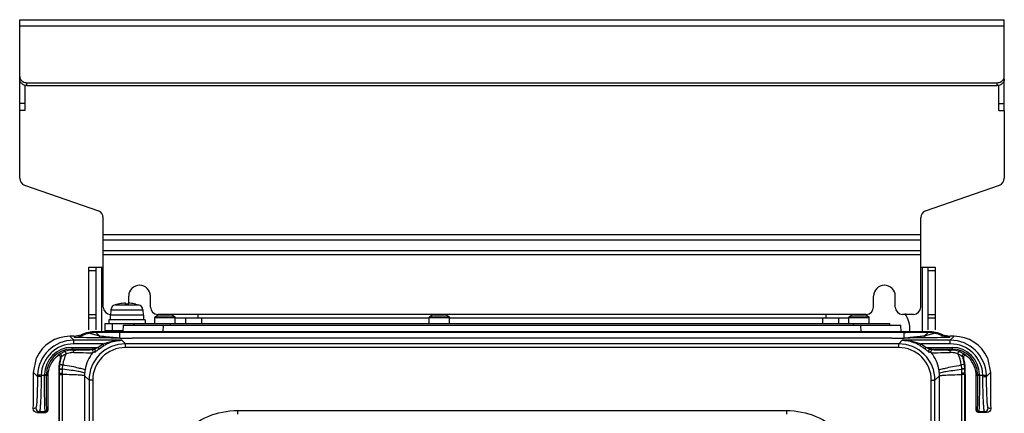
# Model space of a CAD drawing. Header units: millimetres. Extents: x 0 to 3364, y 0 to 2378.
# Tile 28 of 36: x 1385 to 1656, y 1394 to 1502. Entities that reach past the tile are written whole.
import ezdxf

# ---------------------------------------------------------------- set-up
doc = ezdxf.new("R2010")
doc.units = ezdxf.units.MM
doc.header["$LTSCALE"] = 185.02
doc.layers.add('00_COMPONENTS', color=7, linetype='CONTINUOUS')

msp = doc.modelspace()

# ---------------------------------------------------------------- linework, layer by layer
at = {"layer": '00_COMPONENTS', "color": 7, "linetype": 'CONTINUOUS'}
for p, q in [((1385.37, 1476.97), (1385.37, 1501.97)), ((1385.37, 1501.97), (1656.37, 1501.97)), ((1656.37, 1476.97), (1656.37, 1501.97)), ((1387.37, 1484.64), (1654.37, 1484.64)), ((1386.87, 1476.97), (1385.37, 1476.97)), ((1654.87, 1476.97), (1656.37, 1476.97)), ((1404.37, 1433.97), (1408.37, 1433.97)), ((1406.37, 1433.97), (1406.37, 1416.67)), ((1633.37, 1433.97), (1637.37, 1433.97)), ((1635.37, 1416.67), (1635.37, 1433.97)), ((1412.42, 1423.81), (1411.67, 1423.63)), ((1412.42, 1423.81), (1412.42, 1423.81)), ((1414.52, 1423.81), (1414.52, 1424.03)), ((1415.22, 1423.81), (1414.52, 1423.81)), ((1415.22, 1424.03), (1415.22, 1423.81)), ((1417.32, 1423.81), (1417.32, 1423.81)), ((1417.32, 1423.81), (1418.08, 1423.63)), ((1410.27, 1420.77), (1410.27, 1419.47)), ((1419.47, 1420.77), (1410.27, 1420.77)), ((1410.5, 1422.23), (1410.37, 1420.77)), ((1419.24, 1422.23), (1419.37, 1420.77)), ((1419.47, 1420.77), (1419.47, 1419.47)), ((1422.57, 1418.47), (1422.57, 1420.06)), ((1423.97, 1420.87), (1426.77, 1420.87)), ((1428.17, 1418.47), (1428.17, 1420.06)), ((1434.37, 1420.97), (1434.37, 1419.97)), ((1498.07, 1418.47), (1498.07, 1420.06)), ((1499.47, 1420.87), (1502.27, 1420.87)), ((1503.67, 1418.47), (1503.67, 1420.06)), ((1607.37, 1419.97), (1607.37, 1420.97)), ((1613.57, 1418.47), (1613.57, 1420.06)), ((1614.97, 1420.87), (1617.77, 1420.87)), ((1619.17, 1418.47), (1619.17, 1420.06)), ((1404.37, 1419.97), (1406.37, 1419.97)), ((1408.87, 1416.47), (1408.87, 1418.47)), ((1408.87, 1418.47), (1624.87, 1418.47)), ((1409.87, 1419.47), (1409.87, 1418.47)), ((1419.87, 1419.47), (1409.87, 1419.47)), ((1413.87, 1417.97), (1413.78, 1416.2)), ((1413.87, 1417.97), (1627.87, 1417.97)), ((1416.87, 1417.97), (1416.87, 1418.47)), ((1419.87, 1419.47), (1419.87, 1418.47)), ((1624.87, 1417.97), (1624.87, 1418.47)), ((1627.96, 1416.2), (1627.87, 1417.97)), ((1635.37, 1419.97), (1637.37, 1419.97)), ((1400.3, 1414.94), (1399.16, 1414.94)), ((1400.3, 1414.94), (1402.29, 1415.35)), ((1406.37, 1415.96), (1404.4, 1415.77)), ((1412.38, 1416.2), (1406.37, 1416.2)), ((1412.91, 1415.96), (1406.37, 1415.96)), ((1413.79, 1416.47), (1408.87, 1416.47)), ((1412.37, 1416.47), (1412.37, 1416.2)), ((1629.37, 1416.2), (1412.38, 1416.2)), ((1628.83, 1415.96), (1412.91, 1415.96)), ((1635.37, 1415.96), (1628.83, 1415.96)), ((1635.37, 1416.2), (1629.37, 1416.2)), ((1637.34, 1415.77), (1635.37, 1415.96)), ((1641.37, 1414.6), (1639.38, 1415.1)), ((1639.45, 1415.35), (1641.44, 1414.94)), ((1642.58, 1414.94), (1641.44, 1414.94)), ((1412.91, 1414.4), (1416.37, 1414.41)), ((1416.37, 1414.39), (1416.37, 1414.41)), ((1625.37, 1414.39), (1625.37, 1414.41)), ((1625.37, 1414.41), (1628.83, 1414.4)), ((1646.57, 1409.02), (1645.91, 1409.6)), ((1389.17, 1404.96), (1390.04, 1409.02)), ((1396.61, 1409.05), (1396.53, 1408.77)), ((1645.22, 1408.77), (1645.13, 1409.05)), ((1651.71, 1409.02), (1652.58, 1404.96)), ((1396.13, 1405.96), (1396.13, 1404.94)), ((1396.13, 1404.94), (1396.13, 1404.47)), ((1645.61, 1404.95), (1645.61, 1405.97)), ((1645.61, 1404.47), (1645.61, 1404.95)), ((1390.11, 1394.01), (1392.6, 1394.01)), ((1651.63, 1394.01), (1649.14, 1394.01))]:
    msp.add_line(p, q, dxfattribs=at)
at = {"layer": '00_COMPONENTS', "color": 9, "linetype": 'CONTINUOUS'}
for p, q in [((1656.37, 1500.22), (1385.37, 1500.22)), ((1387.37, 1483.89), (1387.37, 1484.64)), ((1654.37, 1483.89), (1654.37, 1484.64)), ((1386.87, 1478.97), (1385.37, 1478.97)), ((1654.87, 1478.97), (1656.37, 1478.97)), ((1633.37, 1442.79), (1408.37, 1442.79)), ((1633.37, 1441.38), (1408.37, 1441.38)), ((1633.37, 1438.43), (1408.37, 1438.43)), ((1633.37, 1437.31), (1408.37, 1437.31)), ((1407.87, 1433.97), (1407.87, 1416.2)), ((1633.87, 1416.2), (1633.87, 1433.97)), ((1404.37, 1433.06), (1406.37, 1433.06)), ((1635.37, 1433.06), (1637.37, 1433.06)), ((1411.67, 1423.63), (1418.08, 1423.63)), ((1406.37, 1420.87), (1404.37, 1420.87)), ((1410.5, 1422.23), (1419.24, 1422.23)), ((1422.57, 1420.06), (1428.17, 1420.06)), ((1422.7, 1420.29), (1428.04, 1420.29)), ((1498.07, 1420.06), (1503.67, 1420.06)), ((1498.2, 1420.29), (1503.54, 1420.29)), ((1613.57, 1420.06), (1619.17, 1420.06)), ((1613.7, 1420.29), (1619.04, 1420.29)), ((1637.37, 1420.87), (1635.37, 1420.87)), ((1410.87, 1416.47), (1410.87, 1418.47)), ((1424.86, 1417.97), (1424.76, 1416.2)), ((1426.87, 1417.97), (1426.87, 1418.47)), ((1430.98, 1419.97), (1430.98, 1418.47)), ((1610.77, 1419.97), (1610.77, 1418.47)), ((1614.87, 1417.97), (1614.87, 1418.47)), ((1616.98, 1416.2), (1616.89, 1417.97)), ((1399.16, 1414.94), (1400.25, 1413.85)), ((1402.36, 1415.1), (1402.29, 1415.35)), ((1407.45, 1414.99), (1404.4, 1415.77)), ((1406.37, 1415.96), (1406.37, 1416.2)), ((1407.45, 1414.99), (1406.37, 1415.96)), ((1412.91, 1414.42), (1412.91, 1415.96)), ((1628.83, 1414.42), (1628.83, 1415.96)), ((1634.29, 1414.99), (1635.37, 1415.96)), ((1637.34, 1415.77), (1634.29, 1414.99)), ((1635.37, 1416.2), (1635.37, 1415.96)), ((1639.45, 1415.35), (1639.38, 1415.1)), ((1641.5, 1413.85), (1642.58, 1414.94)), ((1400.25, 1412.86), (1400.25, 1413.85)), ((1413.45, 1413.85), (1400.25, 1413.85)), ((1408.25, 1412.85), (1400.25, 1412.86)), ((1406.88, 1411.9), (1408.25, 1412.85)), ((1407.2, 1411.52), (1408.5, 1412.42)), ((1408.5, 1412.42), (1408.25, 1412.85)), ((1408.5, 1412.42), (1408.59, 1412.47)), ((1413.45, 1413.85), (1414.45, 1412.86)), ((1414.45, 1411.86), (1414.45, 1412.86)), ((1627.3, 1412.86), (1414.45, 1412.86)), ((1625.37, 1414.39), (1416.37, 1414.39)), ((1627.3, 1412.86), (1628.29, 1413.85)), ((1627.3, 1411.86), (1627.3, 1412.86)), ((1641.5, 1413.85), (1628.29, 1413.85)), ((1633.16, 1412.47), (1633.25, 1412.42)), ((1633.25, 1412.42), (1633.5, 1412.85)), ((1633.25, 1412.42), (1634.55, 1411.52)), ((1641.5, 1412.86), (1633.5, 1412.85)), ((1633.5, 1412.85), (1634.86, 1411.9)), ((1641.5, 1412.86), (1641.5, 1413.85)), ((1396.4, 1407.23), (1396.91, 1409.35)), ((1396.61, 1409.05), (1396.91, 1409.35)), ((1399.71, 1411.9), (1399.71, 1411.4)), ((1399.71, 1411.9), (1406.88, 1411.9)), ((1399.96, 1411.15), (1399.71, 1411.4)), ((1399.71, 1411.4), (1405.72, 1411.4)), ((1407.2, 1411.52), (1406.88, 1411.9)), ((1627.3, 1411.86), (1414.45, 1411.86)), ((1634.55, 1411.52), (1634.86, 1411.9)), ((1634.86, 1411.9), (1642.03, 1411.9)), ((1636.02, 1411.4), (1642.03, 1411.4)), ((1641.78, 1411.15), (1642.03, 1411.4)), ((1642.03, 1411.9), (1642.03, 1411.4)), ((1644.84, 1409.35), (1645.35, 1407.16)), ((1644.84, 1409.35), (1645.13, 1409.05)), ((1396.4, 1407.23), (1396.22, 1407.25)), ((1396.32, 1405.97), (1396.39, 1407.15)), ((1396.39, 1407.15), (1396.4, 1407.23)), ((1397.14, 1405.97), (1397.22, 1407.06)), ((1397.22, 1407.06), (1397.23, 1407.14)), ((1645.35, 1407.16), (1644.52, 1407.06)), ((1644.52, 1407.06), (1644.6, 1405.97)), ((1645.35, 1407.16), (1645.42, 1405.97)), ((1389.17, 1404.96), (1390.26, 1403.87)), ((1390.27, 1404.28), (1390.26, 1403.87)), ((1391.27, 1404.24), (1390.27, 1404.28)), ((1391.27, 1404.24), (1391.26, 1403.83)), ((1391.27, 1404.24), (1392.71, 1404.24)), ((1392.21, 1404.24), (1392.21, 1404.41)), ((1392.21, 1404.41), (1392.71, 1404.41)), ((1392.71, 1404.24), (1392.71, 1404.41)), ((1393.08, 1404.04), (1392.71, 1404.41)), ((1396.32, 1405.97), (1396.13, 1405.96)), ((1396.31, 1334.38), (1396.32, 1404.47)), ((1396.32, 1404.47), (1396.32, 1405.97)), ((1397.13, 1404.78), (1397.14, 1405.88)), ((1397.13, 1404.43), (1397.13, 1404.78)), ((1397.14, 1405.88), (1397.14, 1405.97)), ((1403.25, 1404.78), (1403.23, 1404.1)), ((1404.46, 1402.87), (1403.23, 1404.1)), ((1638.51, 1404.1), (1637.28, 1402.87)), ((1638.51, 1404.1), (1638.49, 1404.78)), ((1644.6, 1405.97), (1644.6, 1405.88)), ((1644.6, 1405.88), (1644.61, 1404.8)), ((1644.61, 1404.8), (1644.61, 1404.43)), ((1645.42, 1405.97), (1645.42, 1404.47)), ((1645.61, 1405.97), (1645.42, 1405.97)), ((1645.42, 1404.47), (1645.43, 1334.38)), ((1648.66, 1404.03), (1649.03, 1404.41)), ((1649.03, 1404.41), (1649.03, 1404.24)), ((1649.53, 1404.41), (1649.03, 1404.41)), ((1649.03, 1404.24), (1650.48, 1404.24)), ((1649.53, 1404.41), (1649.53, 1404.24)), ((1650.48, 1404.24), (1651.47, 1404.28)), ((1650.49, 1403.83), (1650.48, 1404.24)), ((1651.48, 1403.87), (1651.47, 1404.28)), ((1651.48, 1403.87), (1652.58, 1404.96)), ((1404.46, 1402.87), (1404.46, 786.06)), ((1405.46, 1402.87), (1404.46, 1402.87)), ((1405.46, 1402.87), (1405.46, 786.06)), ((1636.28, 786.06), (1636.28, 1402.87)), ((1636.28, 1402.87), (1637.28, 1402.87)), ((1637.28, 786.06), (1637.28, 1402.87)), ((1389.8, 1395.24), (1389.12, 1395.02)), ((1390.8, 1394.24), (1390.11, 1394.01)), ((1390.8, 1394.24), (1392.37, 1394.24)), ((1392.6, 1394.01), (1392.37, 1394.24)), ((1393.1, 1394.52), (1392.87, 1394.74)), ((1445.3, 1394.53), (1445.3, 1393.54)), ((1445.3, 1394.53), (1596.44, 1394.53)), ((1596.44, 1394.53), (1596.44, 1393.54)), ((1648.87, 1394.74), (1648.64, 1394.52)), ((1649.37, 1394.24), (1649.14, 1394.01)), ((1649.37, 1394.24), (1650.95, 1394.24)), ((1651.63, 1394.01), (1650.95, 1394.24)), ((1652.62, 1395.02), (1651.95, 1395.24))]:
    msp.add_line(p, q, dxfattribs=at)
at = {"layer": '00_COMPONENTS', "color": 3, "linetype": 'CONTINUOUS'}
for p, q in [((1386.87, 1476.97), (1386.87, 1484.04)), ((1387.37, 1483.89), (1654.37, 1483.89)), ((1654.87, 1476.97), (1654.87, 1484.04)), ((1385.37, 1458.39), (1385.37, 1476.97)), ((1656.37, 1476.97), (1656.37, 1458.39)), ((1386.71, 1456.5), (1407.03, 1449.43)), ((1634.71, 1449.43), (1655.03, 1456.5)), ((1408.37, 1422.97), (1408.37, 1447.54)), ((1633.37, 1422.97), (1633.37, 1447.54)), ((1404.37, 1416.67), (1404.37, 1433.97)), ((1637.37, 1433.97), (1637.37, 1416.67)), ((1415.37, 1424.03), (1415.37, 1425.97)), ((1421.37, 1422.97), (1421.37, 1425.97)), ((1620.37, 1422.97), (1620.37, 1425.97)), ((1626.37, 1422.97), (1626.37, 1425.97)), ((1618.37, 1420.97), (1423.37, 1420.97)), ((1631.37, 1420.97), (1628.37, 1420.97)), ((1428.17, 1419.97), (1498.07, 1419.97)), ((1435.37, 1419.97), (1435.37, 1418.47)), ((1503.67, 1419.97), (1613.57, 1419.97)), ((1606.37, 1419.97), (1606.37, 1418.47))]:
    msp.add_line(p, q, dxfattribs=at)
for centre, radius, start, end in [((1387.37, 1458.39), 2, 180, 250.821), ((1654.37, 1458.39), 2, 289.179, 360), ((1406.37, 1447.54), 2, 0, 70.821), ((1635.37, 1447.54), 2, 109.179, 180), ((1418.37, 1425.97), 3, 0, 180), ((1623.37, 1425.97), 3, 0, 180), ((1410.37, 1422.97), 2, 180, 270), ((1423.37, 1422.97), 2, 180, 270), ((1618.37, 1422.97), 2, 270, 360), ((1628.37, 1422.97), 2, 180, 270), ((1631.37, 1422.97), 2, 270, 360)]:
    msp.add_arc(centre, radius, start, end, dxfattribs=at)
at = {"layer": '00_COMPONENTS', "color": 7, "linetype": 'CONTINUOUS'}
for centre, radius, start, end in [((1412.09, 1422.09), 1.6, 105.494, 175), ((1414.87, 1412.07), 11.99, 94.0636, 101.7858), ((1414.49, 1417.53), 6.51, 92.4983, 94.1002), ((1414.37, 1421.66), 2.38, 89.3179, 90.6821), ((1414.87, 1412.07), 11.99, 78.2142, 85.9364), ((1417.65, 1422.09), 1.6, 5, 74.506), ((1422.85, 1420.06), 0.28, 122.2692, 180), ((1425.37, 1416.07), 5, 106.2602, 122.2692), ((1425.37, 1416.07), 5, 57.7308, 73.7398), ((1427.89, 1420.06), 0.28, 0, 57.7308), ((1498.35, 1420.06), 0.28, 122.2692, 180), ((1500.87, 1416.07), 5, 106.2602, 122.2692), ((1500.87, 1416.07), 5, 57.7308, 73.7398), ((1503.39, 1420.06), 0.28, 0, 57.7308), ((1613.85, 1420.06), 0.28, 122.2692, 180), ((1616.37, 1416.07), 5, 106.2602, 122.2692), ((1616.37, 1416.07), 5, 57.7308, 73.7398), ((1618.89, 1420.06), 0.28, 0, 57.7308), ((1623.37, 1416.97), 7, 354.5019, 37.071), ((1406.37, 1405.97), 10.24, 89.9999, 113.49), ((1418.37, 1416.97), 7, 183.9828, 185.4872), ((1635.37, 1405.97), 10.24, 66.51, 90.0001), ((1400.06, 1404.16), 6.99, 92.6796, 97.3669), ((1400.06, 1404.18), 6.97, 90.7771, 92.6797), ((1641.69, 1404.2), 6.96, 87.3498, 89.2242), ((1641.69, 1404.16), 7, 82.5509, 87.3504), ((1406.39, 1405.96), 10.25, 172.7231, 179.9488), ((1406.44, 1405.95), 10.3, 164.1292, 172.714), ((1635.3, 1405.95), 10.31, 6.8306, 15.8696), ((1635.36, 1405.96), 10.25, 0.0524, 6.8196), ((24006.59, 1404.38), 22360.98, 179.999775, 180.179179)]:
    msp.add_arc(centre, radius, start, end, dxfattribs=at)
at = {"layer": '00_COMPONENTS', "color": 9, "linetype": 'CONTINUOUS'}
for centre, radius, start, end in [((1544.32, 1444.88), 147.1, 191.7446, 191.881), ((1497.42, 1444.88), 147.1, 348.119, 348.2554), ((1400.24, 1403.87), 9.98, 89.9889, 177.6524), ((1400.24, 1403.88), 8.98, 89.9366, 177.6857), ((1414.44, 1402.87), 9.98, 89.9897, 180.0103), ((1627.3, 1402.87), 9.98, 359.9897, 90.0103), ((1641.5, 1403.87), 9.98, 2.3476, 90.0111), ((1641.51, 1403.88), 8.98, 2.3143, 90.0634), ((1399.71, 1404.4), 7.5, 90.0076, 179.9924), ((1399.71, 1404.41), 7, 90.0009, 179.9991), ((1401.55, 1404.37), 7.75, 136.4442, 137.5876), ((1401.49, 1404.43), 7.66, 134.0677, 136.4473), ((1407.01, 1405.79), 9.87, 153.7439, 172.1423), ((1400.07, 1404.11), 7.04, 97.3882, 109.3361), ((1400.17, 1403.8), 6.66, 94.7416, 107.6096), ((1400.18, 1403.74), 6.73, 91.6044, 94.7432), ((1400.18, 1403.69), 6.78, 89.3232, 91.6062), ((1417.5, 1333.12), 79.17, 98.5535, 99.0173), ((1414.44, 1402.87), 8.98, 89.9678, 180.0322), ((1417.74, 1317.42), 93.88, 97.1266, 97.5064), ((1627.3, 1402.87), 8.98, 359.9678, 90.0322), ((1624.01, 1317.42), 93.88, 82.4936, 82.8734), ((1624.25, 1333.12), 79.17, 80.9826, 81.4464), ((1641.56, 1403.72), 6.75, 84.4354, 90.6817), ((1642.03, 1404.4), 7.5, 0.0077, 89.9923), ((1642.03, 1404.41), 7, 0.0008, 89.9992), ((1641.57, 1403.77), 6.7, 82.1345, 84.4292), ((1641.58, 1403.83), 6.64, 72.3695, 82.1386), ((1641.68, 1404.12), 7.04, 70.6637, 82.5285), ((1634.73, 1405.79), 9.87, 7.4206, 26.2556), ((1640.26, 1404.43), 7.66, 43.553, 45.9326), ((1640.19, 1404.37), 7.75, 42.4122, 43.5557), ((-7250.04, 1397.54), 8647.17, 359.564089, 0.045619), ((1413.65, 1404.03), 10.43, 170.5648, 175.8369), ((1628.09, 1404.03), 10.43, 4.163, 9.4353), ((1390.8, 1395.24), 1, 180.0105, 269.9197), ((1650.95, 1395.24), 1, 270.0804, 359.9895)]:
    msp.add_arc(centre, radius, start, end, dxfattribs=at)
at = {"layer": '00_COMPONENTS', "color": 7, "linetype": 'CONTINUOUS'}
for centre, major_axis, ratio, start_param, end_param in [((1399.19, 1404.93), (7.09, -7.09), 0.997265, 2.357564, 3.507283), ((1642.56, 1404.93), (7.09, 7.09), 0.997265, -0.36569, 0.784029), ((1400.08, 1404.03), (-4.95, 4.95), 0.999695, 6.150337, 7.068431), ((1383.93, 1409.02), (0, 100), 0.052408, -1.711327, -1.61142), ((1394.83, 1409.02), (0, 100), 0.017455, 1.619328, 1.716384), ((1646.92, 1409.02), (0, 100), 0.017455, -1.716384, -1.620717), ((1657.81, 1409.02), (0, 100), 0.052408, -4.671765, -4.571858)]:
    msp.add_ellipse(centre, major_axis=major_axis, ratio=ratio, start_param=start_param, end_param=end_param, dxfattribs=at)
for points, knots in [([(1385.37, 1486.38), (1385.37, 1486.1), (1385.53, 1485.54), (1385.95, 1485.13), (1386.2, 1484.98)], [0, 0, 0, 0, 0.485858, 1, 1, 1, 1]), ([(1655.55, 1484.98), (1655.79, 1485.13), (1656.21, 1485.54), (1656.37, 1486.1), (1656.37, 1486.38)], [0, 0, 0, 0, 0.514142, 1, 1, 1, 1]), ([(1414.35, 1424.04), (1414.33, 1424.04), (1414.29, 1424.04), (1414.24, 1424.04), (1414.2, 1424.04)], [0, 0, 0, 0, 0.230428, 1, 1, 1, 1]), ([(1414.49, 1424.04), (1414.48, 1424.04), (1414.45, 1424.04), (1414.43, 1424.04), (1414.4, 1424.04)], [0, 0, 0, 0, 0.197284, 1, 1, 1, 1]), ([(1414.52, 1424.03), (1414.52, 1424.03), (1414.51, 1424.04), (1414.5, 1424.04), (1414.49, 1424.04)], [0, 0, 0, 0, 0.287345, 1, 1, 1, 1]), ([(1415.72, 1424.03), (1415.66, 1424.03), (1415.57, 1424.04), (1415.45, 1424.04), (1415.37, 1424.04), (1415.31, 1424.04), (1415.26, 1424.04), (1415.24, 1424.04), (1415.22, 1424.03), (1415.22, 1424.03)], [0, 0, 0, 0, 0.381066, 0.553203, 0.704048, 0.827833, 0.919931, 0.977237, 1, 1, 1, 1]), ([(1402.36, 1415.1), (1402.51, 1415.17), (1403.17, 1415.46), (1403.86, 1415.66), (1404.4, 1415.77)], [0, 0, 0, 0, 0.232161, 1, 1, 1, 1]), ([(1637.34, 1415.77), (1637.88, 1415.66), (1638.57, 1415.46), (1639.23, 1415.17), (1639.38, 1415.1)], [0, 0, 0, 0, 0.767844, 1, 1, 1, 1]), ([(1408.59, 1412.47), (1408.97, 1412.69), (1410.49, 1413.45), (1412.2, 1413.82), (1413.45, 1413.85)], [0, 0, 0, 0, 0.259679, 1, 1, 1, 1]), ([(1628.29, 1413.85), (1628.71, 1413.84), (1630.4, 1413.7), (1632.04, 1413.11), (1633.16, 1412.47)], [0, 0, 0, 0, 0.243725, 1, 1, 1, 1]), ([(1396.61, 1409.05), (1396.67, 1409.24), (1396.52, 1409.74), (1395.99, 1409.72), (1395.83, 1409.6)], [0, 0, 0, 0, 0.499861, 1, 1, 1, 1]), ([(1645.91, 1409.6), (1645.76, 1409.72), (1645.23, 1409.74), (1645.07, 1409.24), (1645.13, 1409.05)], [0, 0, 0, 0, 0.500195, 1, 1, 1, 1]), ([(1396.13, 1404.47), (1396.13, 1397.92), (1396.1, 1374.58), (1396.09, 1351.24), (1396.02, 1334.45)], [0, 0, 0, 0, 0.280457, 1, 1, 1, 1]), ([(1390.11, 1394.01), (1389.86, 1394.01), (1389.33, 1394.23), (1389.12, 1394.76), (1389.12, 1395.02)], [0, 0, 0, 0, 0.501446, 1, 1, 1, 1]), ([(1652.62, 1395.02), (1652.62, 1394.76), (1652.42, 1394.23), (1651.89, 1394.01), (1651.63, 1394.01)], [0, 0, 0, 0, 0.498495, 1, 1, 1, 1])]:
    msp.add_open_spline(points, degree=3, knots=knots, dxfattribs=at)
at = {"layer": '00_COMPONENTS', "color": 3, "linetype": 'CONTINUOUS'}
for points, knots in [([(1387.37, 1483.89), (1386.87, 1483.89), (1385.87, 1484.2), (1385.37, 1485.17), (1385.37, 1485.63)], [0, 0, 0, 0, 0.525316, 1, 1, 1, 1]), ([(1656.37, 1485.63), (1656.37, 1485.17), (1655.87, 1484.2), (1654.87, 1483.89), (1654.37, 1483.89)], [0, 0, 0, 0, 0.474684, 1, 1, 1, 1])]:
    msp.add_open_spline(points, degree=3, knots=knots, dxfattribs=at)
at = {"layer": '00_COMPONENTS', "color": 7, "linetype": 'CONTINUOUS'}
for points in [[(1386.2, 1484.98), (1386.54, 1484.76), (1386.96, 1484.64), (1387.37, 1484.64)], [(1654.37, 1484.64), (1654.78, 1484.64), (1655.2, 1484.76), (1655.55, 1484.98)], [(1402.36, 1415.1), (1401.75, 1414.8), (1401.06, 1414.62), (1400.37, 1414.6)], [(1648.66, 1404.03), (1648.66, 1405.84), (1647.86, 1407.76), (1646.57, 1409.02)], [(1393.1, 1394.52), (1393.1, 1394.28), (1392.84, 1394.01), (1392.6, 1394.01)], [(1649.14, 1394.01), (1648.91, 1394.01), (1648.64, 1394.28), (1648.64, 1394.52)]]:
    msp.add_open_spline(points, degree=3, dxfattribs=at)
at = {"layer": '00_COMPONENTS', "color": 9, "linetype": 'CONTINUOUS'}
for points, knots in [([(1407.45, 1414.99), (1407.43, 1414.93), (1407.36, 1414.76), (1407.25, 1414.55), (1407.13, 1414.52)], [0, 0, 0, 0, 0.349925, 1, 1, 1, 1]), ([(1412.75, 1414.42), (1412.37, 1414.46), (1410.6, 1414.61), (1408.84, 1414.81), (1407.45, 1414.99)], [0, 0, 0, 0, 0.212845, 1, 1, 1, 1]), ([(1412.91, 1415.96), (1412.76, 1415.98), (1412.62, 1415.99), (1412.3, 1416.06), (1412.38, 1416.16), (1412.38, 1416.2)], [0, 0, 0, 0, 0.622724, 0.823067, 1, 1, 1, 1]), ([(1628.83, 1415.96), (1628.98, 1415.98), (1629.13, 1415.99), (1629.45, 1416.06), (1629.37, 1416.16), (1629.37, 1416.2)], [0, 0, 0, 0, 0.62289, 0.823358, 1, 1, 1, 1]), ([(1634.29, 1414.99), (1633.8, 1414.93), (1632.04, 1414.72), (1630.27, 1414.55), (1629, 1414.42)], [0, 0, 0, 0, 0.279577, 1, 1, 1, 1]), ([(1634.29, 1414.99), (1634.32, 1414.93), (1634.39, 1414.76), (1634.49, 1414.55), (1634.62, 1414.52)], [0, 0, 0, 0, 0.349995, 1, 1, 1, 1]), ([(1412.91, 1414.4), (1412.45, 1414.42), (1410.53, 1414.46), (1408.6, 1414.51), (1407.13, 1414.52)], [0, 0, 0, 0, 0.237201, 1, 1, 1, 1]), ([(1634.62, 1414.52), (1634.11, 1414.51), (1632.18, 1414.49), (1630.25, 1414.47), (1628.83, 1414.4)], [0, 0, 0, 0, 0.26335, 1, 1, 1, 1]), ([(1396.16, 1409.94), (1396.32, 1410.09), (1396.85, 1410.37), (1397.38, 1410.63), (1397.74, 1410.76)], [0, 0, 0, 0, 0.368785, 1, 1, 1, 1]), ([(1396.91, 1409.35), (1396.97, 1409.53), (1396.84, 1410.03), (1396.32, 1410.04), (1396.16, 1409.94)], [0, 0, 0, 0, 0.500425, 1, 1, 1, 1]), ([(1396.91, 1409.35), (1397.03, 1409.49), (1397.45, 1409.77), (1397.88, 1410.02), (1398.16, 1410.16)], [0, 0, 0, 0, 0.375385, 1, 1, 1, 1]), ([(1398.16, 1410.16), (1398.15, 1410.24), (1398.09, 1410.46), (1397.9, 1410.81), (1397.74, 1410.76)], [0, 0, 0, 0, 0.318018, 1, 1, 1, 1]), ([(1399.96, 1411.15), (1401.1, 1411.17), (1402.81, 1411.24), (1404.52, 1411.22), (1405.09, 1411.31)], [0, 0, 0, 0, 0.666873, 1, 1, 1, 1]), ([(1400.26, 1410.47), (1400.28, 1410.54), (1400.31, 1410.79), (1400.15, 1411.15), (1399.96, 1411.15)], [0, 0, 0, 0, 0.302079, 1, 1, 1, 1]), ([(1400.26, 1410.47), (1401.42, 1410.45), (1403.15, 1410.48), (1404.9, 1410.39), (1405.47, 1410.49)], [0, 0, 0, 0, 0.66791, 1, 1, 1, 1]), ([(1405.47, 1410.49), (1405.58, 1410.63), (1405.65, 1411.07), (1405.26, 1411.31), (1405.09, 1411.31)], [0, 0, 0, 0, 0.500748, 1, 1, 1, 1]), ([(1405.72, 1411.4), (1405.8, 1411.41), (1405.96, 1411.51), (1406.35, 1411.67), (1406.66, 1411.82), (1406.88, 1411.9)], [0, 0, 0, 0, 0.18021, 0.441025, 1, 1, 1, 1]), ([(1406.09, 1410.57), (1406.21, 1410.7), (1406.29, 1411.16), (1405.9, 1411.4), (1405.72, 1411.4)], [0, 0, 0, 0, 0.500798, 1, 1, 1, 1]), ([(1406.09, 1410.57), (1406.15, 1410.58), (1406.27, 1410.73), (1406.64, 1411.02), (1406.96, 1411.32), (1407.2, 1411.52)], [0, 0, 0, 0, 0.122061, 0.368868, 1, 1, 1, 1]), ([(1634.55, 1411.52), (1634.78, 1411.32), (1635.1, 1411.02), (1635.47, 1410.73), (1635.6, 1410.58), (1635.65, 1410.57)], [0, 0, 0, 0, 0.630714, 0.877523, 1, 1, 1, 1]), ([(1634.86, 1411.9), (1635.08, 1411.82), (1635.4, 1411.67), (1635.78, 1411.51), (1635.95, 1411.41), (1636.02, 1411.4)], [0, 0, 0, 0, 0.558956, 0.818788, 1, 1, 1, 1]), ([(1635.65, 1410.57), (1635.53, 1410.7), (1635.45, 1411.16), (1635.84, 1411.4), (1636.02, 1411.4)], [0, 0, 0, 0, 0.500796, 1, 1, 1, 1]), ([(1636.27, 1410.49), (1636.16, 1410.63), (1636.1, 1411.07), (1636.48, 1411.31), (1636.66, 1411.31)], [0, 0, 0, 0, 0.500748, 1, 1, 1, 1]), ([(1636.27, 1410.49), (1636.84, 1410.39), (1638.59, 1410.48), (1640.32, 1410.45), (1641.48, 1410.47)], [0, 0, 0, 0, 0.332168, 1, 1, 1, 1]), ([(1636.66, 1411.31), (1637.22, 1411.22), (1638.94, 1411.24), (1640.64, 1411.17), (1641.78, 1411.15)], [0, 0, 0, 0, 0.333204, 1, 1, 1, 1]), ([(1641.48, 1410.47), (1641.46, 1410.54), (1641.43, 1410.79), (1641.6, 1411.15), (1641.78, 1411.15)], [0, 0, 0, 0, 0.302077, 1, 1, 1, 1]), ([(1643.59, 1410.16), (1643.6, 1410.24), (1643.65, 1410.46), (1643.84, 1410.81), (1644.01, 1410.76)], [0, 0, 0, 0, 0.318003, 1, 1, 1, 1]), ([(1643.59, 1410.16), (1643.87, 1410.02), (1644.29, 1409.77), (1644.71, 1409.49), (1644.84, 1409.35)], [0, 0, 0, 0, 0.623988, 1, 1, 1, 1]), ([(1644.01, 1410.76), (1644.36, 1410.63), (1644.89, 1410.37), (1645.43, 1410.09), (1645.58, 1409.94)], [0, 0, 0, 0, 0.631426, 1, 1, 1, 1]), ([(1644.84, 1409.35), (1644.77, 1409.53), (1644.91, 1410.03), (1645.42, 1410.04), (1645.58, 1409.94)], [0, 0, 0, 0, 0.500425, 1, 1, 1, 1]), ([(1396.39, 1407.15), (1396.41, 1407.15), (1396.69, 1407.12), (1396.97, 1407.09), (1397.22, 1407.06)], [0, 0, 0, 0, 0.088116, 1, 1, 1, 1]), ([(1396.4, 1407.23), (1396.42, 1407.23), (1396.7, 1407.2), (1396.98, 1407.17), (1397.23, 1407.14)], [0, 0, 0, 0, 0.088086, 1, 1, 1, 1]), ([(1403.37, 1405.74), (1403.21, 1405.84), (1402.58, 1405.95), (1401.36, 1406.27), (1399.48, 1406.63), (1398.04, 1406.91), (1397.22, 1407.06)], [0, 0, 0, 0, 0.091785, 0.296343, 0.604377, 1, 1, 1, 1]), ([(1638.38, 1405.74), (1638.54, 1405.84), (1639.17, 1405.95), (1640.38, 1406.27), (1642.26, 1406.63), (1643.71, 1406.91), (1644.52, 1407.06)], [0, 0, 0, 0, 0.0918, 0.296359, 0.604387, 1, 1, 1, 1]), ([(1645.35, 1407.16), (1645.38, 1407.15), (1645.45, 1407.15), (1645.51, 1407.17), (1645.54, 1407.17)], [0, 0, 0, 0, 0.504168, 1, 1, 1, 1]), ([(1390.26, 1403.87), (1390.26, 1402.77), (1390.24, 1401.18), (1390.18, 1399.16), (1390.13, 1397.87), (1390.06, 1396.83), (1390, 1396.01), (1389.9, 1395.56), (1389.86, 1395.26), (1389.8, 1395.24)], [0, 0, 0, 0, 0.380364, 0.55121, 0.700979, 0.824318, 0.916964, 0.975851, 1, 1, 1, 1]), ([(1391.26, 1403.83), (1391.03, 1403.83), (1390.72, 1403.88), (1390.34, 1403.81), (1390.26, 1403.87)], [0, 0, 0, 0, 0.688399, 1, 1, 1, 1]), ([(1391.26, 1403.83), (1391.26, 1402.61), (1391.24, 1400.84), (1391.18, 1398.59), (1391.13, 1397.17), (1391.05, 1396.01), (1391, 1395.1), (1390.89, 1394.6), (1390.87, 1394.27), (1390.8, 1394.24)], [0, 0, 0, 0, 0.380614, 0.551564, 0.701413, 0.824807, 0.917448, 0.976239, 1, 1, 1, 1]), ([(1392.37, 1394.24), (1392.32, 1394.3), (1392.37, 1394.61), (1392.28, 1395.15), (1392.29, 1396.1), (1392.25, 1397.32), (1392.24, 1398.81), (1392.22, 1401.14), (1392.21, 1402.98), (1392.21, 1404.24)], [0, 0, 0, 0, 0.022385, 0.081346, 0.174783, 0.299217, 0.449997, 0.621397, 1, 1, 1, 1]), ([(1392.87, 1394.74), (1392.83, 1394.79), (1392.87, 1395.09), (1392.78, 1395.61), (1392.79, 1396.5), (1392.75, 1397.66), (1392.74, 1399.08), (1392.72, 1401.3), (1392.71, 1403.04), (1392.71, 1404.24)], [0, 0, 0, 0, 0.022407, 0.081372, 0.174814, 0.299242, 0.450023, 0.621421, 1, 1, 1, 1]), ([(1396.32, 1404.82), (1396.31, 1404.87), (1396.26, 1405.02), (1396.16, 1404.93), (1396.13, 1404.94)], [0, 0, 0, 0, 0.64392, 1, 1, 1, 1]), ([(1396.32, 1405.97), (1396.34, 1405.97), (1396.62, 1405.97), (1396.89, 1405.97), (1397.14, 1405.97)], [0, 0, 0, 0, 0.088092, 1, 1, 1, 1]), ([(1396.32, 1405.89), (1396.34, 1405.88), (1396.62, 1405.89), (1396.89, 1405.88), (1397.14, 1405.88)], [0, 0, 0, 0, 0.088136, 1, 1, 1, 1]), ([(1396.32, 1404.82), (1396.39, 1404.79), (1396.68, 1404.82), (1396.94, 1404.79), (1397.13, 1404.78)], [0, 0, 0, 0, 0.292126, 1, 1, 1, 1]), ([(1396.32, 1404.47), (1396.39, 1404.43), (1396.68, 1404.47), (1396.94, 1404.43), (1397.13, 1404.43)], [0, 0, 0, 0, 0.292426, 1, 1, 1, 1]), ([(1403.23, 1404.1), (1403.07, 1404.19), (1402.44, 1404.19), (1401.25, 1404.32), (1399.38, 1404.36), (1397.94, 1404.41), (1397.13, 1404.43)], [0, 0, 0, 0, 0.089237, 0.292717, 0.601515, 1, 1, 1, 1]), ([(1403.25, 1404.78), (1403.13, 1404.93), (1402.46, 1405.06), (1401.29, 1405.35), (1399.39, 1405.6), (1397.96, 1405.79), (1397.14, 1405.88)], [0, 0, 0, 0, 0.093714, 0.297871, 0.605056, 1, 1, 1, 1]), ([(1403.23, 1404.1), (1403.21, 1389.35), (1402.89, 1362.62), (1401.96, 1335.9), (1401.21, 1323.94)], [0, 0, 0, 0, 0.55162, 1, 1, 1, 1]), ([(1638.49, 1404.78), (1638.61, 1404.93), (1639.28, 1405.06), (1640.46, 1405.35), (1642.35, 1405.6), (1643.79, 1405.79), (1644.6, 1405.88)], [0, 0, 0, 0, 0.093713, 0.29787, 0.605055, 1, 1, 1, 1]), ([(1638.51, 1404.1), (1638.67, 1404.19), (1639.3, 1404.19), (1640.5, 1404.32), (1642.36, 1404.36), (1643.8, 1404.41), (1644.61, 1404.43)], [0, 0, 0, 0, 0.089237, 0.292716, 0.601514, 1, 1, 1, 1]), ([(1640.54, 1323.94), (1639.79, 1335.9), (1638.86, 1362.62), (1638.54, 1389.35), (1638.51, 1404.1)], [0, 0, 0, 0, 0.44838, 1, 1, 1, 1]), ([(1645.42, 1405.97), (1645.4, 1405.97), (1645.13, 1405.97), (1644.85, 1405.97), (1644.6, 1405.97)], [0, 0, 0, 0, 0.088089, 1, 1, 1, 1]), ([(1645.42, 1405.89), (1645.4, 1405.89), (1645.13, 1405.89), (1644.85, 1405.88), (1644.6, 1405.88)], [0, 0, 0, 0, 0.088138, 1, 1, 1, 1]), ([(1645.42, 1404.83), (1645.35, 1404.8), (1645.07, 1404.83), (1644.8, 1404.8), (1644.61, 1404.8)], [0, 0, 0, 0, 0.292114, 1, 1, 1, 1]), ([(1645.42, 1404.47), (1645.35, 1404.43), (1645.06, 1404.47), (1644.8, 1404.43), (1644.61, 1404.43)], [0, 0, 0, 0, 0.292435, 1, 1, 1, 1]), ([(1644.61, 1404.43), (1644.61, 1397.64), (1644.64, 1373.41), (1644.71, 1349.19), (1644.86, 1331.76)], [0, 0, 0, 0, 0.28036, 1, 1, 1, 1]), ([(1645.42, 1404.83), (1645.44, 1404.89), (1645.48, 1405.04), (1645.58, 1404.94), (1645.61, 1404.95)], [0, 0, 0, 0, 0.641089, 1, 1, 1, 1]), ([(1649.03, 1404.24), (1649.03, 1403.04), (1649.03, 1401.3), (1649.01, 1399.08), (1648.99, 1397.66), (1648.95, 1396.5), (1648.96, 1395.61), (1648.87, 1395.09), (1648.92, 1394.79), (1648.87, 1394.74)], [0, 0, 0, 0, 0.378582, 0.549979, 0.70076, 0.825188, 0.918629, 0.977594, 1, 1, 1, 1]), ([(1649.53, 1404.24), (1649.53, 1402.98), (1649.53, 1401.14), (1649.5, 1398.81), (1649.49, 1397.32), (1649.45, 1396.1), (1649.46, 1395.15), (1649.37, 1394.61), (1649.42, 1394.3), (1649.37, 1394.24)], [0, 0, 0, 0, 0.378606, 0.550005, 0.700785, 0.825219, 0.918655, 0.977616, 1, 1, 1, 1]), ([(1650.49, 1403.83), (1650.71, 1403.83), (1651.02, 1403.88), (1651.4, 1403.81), (1651.48, 1403.87)], [0, 0, 0, 0, 0.688541, 1, 1, 1, 1]), ([(1650.95, 1394.24), (1650.88, 1394.27), (1650.85, 1394.6), (1650.75, 1395.1), (1650.69, 1396.01), (1650.62, 1397.17), (1650.56, 1398.59), (1650.5, 1400.84), (1650.49, 1402.61), (1650.49, 1403.83)], [0, 0, 0, 0, 0.023761, 0.082552, 0.175193, 0.298587, 0.448436, 0.619386, 1, 1, 1, 1]), ([(1651.95, 1395.24), (1651.88, 1395.26), (1651.84, 1395.56), (1651.75, 1396.01), (1651.69, 1396.83), (1651.62, 1397.87), (1651.56, 1399.16), (1651.5, 1401.18), (1651.49, 1402.77), (1651.48, 1403.87)], [0, 0, 0, 0, 0.024149, 0.083036, 0.175682, 0.299021, 0.44879, 0.619636, 1, 1, 1, 1]), ([(1424.3, 1373.54), (1424.3, 1376.27), (1425.39, 1381.79), (1430.07, 1388.77), (1437.05, 1393.44), (1442.57, 1394.53), (1445.3, 1394.53)], [0, 0, 0, 0, 0.250003, 0.5, 0.749996, 1, 1, 1, 1]), ([(1596.44, 1394.53), (1599.18, 1394.53), (1604.7, 1393.44), (1611.68, 1388.77), (1616.35, 1381.79), (1617.44, 1376.27), (1617.44, 1373.54)], [0, 0, 0, 0, 0.250003, 0.5, 0.749996, 1, 1, 1, 1])]:
    msp.add_open_spline(points, degree=3, knots=knots, dxfattribs=at)
for points in [[(1407.13, 1414.52), (1404.88, 1414.54), (1402.62, 1414.57), (1400.37, 1414.6)], [(1408.25, 1412.85), (1409.89, 1413.49), (1411.68, 1413.83), (1413.45, 1413.85)], [(1628.29, 1413.85), (1630.06, 1413.83), (1631.85, 1413.49), (1633.5, 1412.85)], [(1641.37, 1414.6), (1639.12, 1414.57), (1636.87, 1414.54), (1634.62, 1414.52)], [(1405.47, 1410.49), (1404.4, 1409.13), (1403.65, 1407.45), (1403.37, 1405.74)], [(1638.38, 1405.74), (1638.09, 1407.45), (1637.34, 1409.13), (1636.27, 1410.49)], [(1392.37, 1394.24), (1392.61, 1394.24), (1392.87, 1394.51), (1392.87, 1394.74)], [(1649.37, 1394.24), (1649.13, 1394.24), (1648.87, 1394.51), (1648.87, 1394.74)]]:
    msp.add_open_spline(points, degree=3, dxfattribs=at)

doc.saveas('drawing.dxf')
